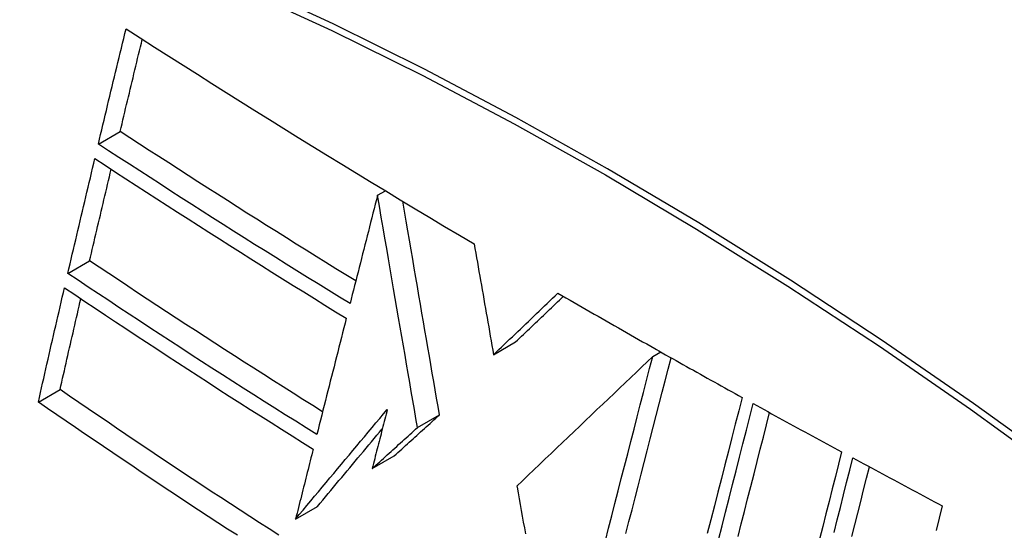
# Model space of a CAD drawing. Header units: inches. Extents: x 584 to 685, y 231 to 315.
# Tile 10 of 133: x 629.087 to 629.352, y 271.275 to 271.411. Entities that reach past the tile are written whole.
import ezdxf

# ---------------------------------------------------------------- set-up
doc = ezdxf.new("R2010")
doc.units = ezdxf.units.IN
doc.header["$MEASUREMENT"] = 0
doc.layers.add('Visible Edges(ANSI)', color=7, linetype='Continuous', lineweight=25)
doc.layers.add('Visible Tangent Edges(ANSI)', color=7, linetype='Continuous', lineweight=25)

msp = doc.modelspace()

# ---------------------------------------------------------------- linework, layer by layer
at = {"layer": 'Visible Edges(ANSI)'}
for p, q in [((629.10848, 271.37813), (629.11434, 271.38151)), ((629.18338, 271.36438), (629.18549, 271.3656)), ((629.18339, 271.36438), (629.18338, 271.36438)), ((629.1003, 271.34342), (629.10615, 271.3468)), ((629.21451, 271.32162), (629.22041, 271.32503)), ((629.25776, 271.32327), (629.25825, 271.32299)), ((629.25825, 271.32299), (629.25883, 271.32266)), ((629.25721, 271.32112), (629.25936, 271.32236)), ((629.09239, 271.30889), (629.09822, 271.31226)), ((629.19412, 271.30208), (629.20001, 271.30548)), ((629.18195, 271.29107), (629.18784, 271.29447)), ((629.22076, 271.28637), (629.22081, 271.28608)), ((629.16139, 271.2775), (629.16727, 271.2809))]:
    msp.add_line(p, q, dxfattribs=at)
at = {"layer": 'Visible Edges(ANSI)', "flags": 128}
for points in [[(629.10848, 271.37813), (629.10879, 271.37942), (629.1091, 271.38071), (629.1094, 271.38199), (629.10971, 271.38328), (629.11002, 271.38457), (629.11033, 271.38586), (629.11063, 271.38715), (629.11094, 271.38843), (629.11125, 271.38972), (629.11156, 271.39101), (629.11187, 271.3923), (629.11218, 271.39359), (629.11249, 271.39488), (629.1128, 271.39617), (629.11311, 271.39746), (629.11342, 271.39875), (629.11373, 271.40003), (629.11404, 271.40132), (629.11435, 271.40261), (629.11466, 271.4039), (629.11497, 271.40519), (629.11528, 271.40647), (629.1156, 271.40776), (629.11591, 271.40904)], [(629.11591, 271.40904), (629.11972, 271.4066), (629.12355, 271.40416), (629.12738, 271.40172), (629.13121, 271.39928), (629.13505, 271.39685), (629.1389, 271.39442), (629.14275, 271.39199), (629.14662, 271.38957), (629.15048, 271.38715), (629.15436, 271.38473), (629.15824, 271.38231), (629.16213, 271.3799), (629.16602, 271.3775), (629.16992, 271.3751), (629.17382, 271.37271), (629.17773, 271.37032), (629.18164, 271.36793), (629.18557, 271.36555), (629.1895, 271.36317), (629.19344, 271.36079), (629.19739, 271.35842), (629.20136, 271.35605), (629.20533, 271.35368), (629.20931, 271.35132)], [(629.11434, 271.38151), (629.11458, 271.38254), (629.11483, 271.38357), (629.11507, 271.3846), (629.11532, 271.38563), (629.11557, 271.38666), (629.11581, 271.38769), (629.11606, 271.38872), (629.11631, 271.38975), (629.11655, 271.39078), (629.1168, 271.39181), (629.11705, 271.39285), (629.11729, 271.39388), (629.11754, 271.39491), (629.11779, 271.39594), (629.11804, 271.39697), (629.11829, 271.398), (629.11853, 271.39903), (629.11878, 271.40006), (629.11903, 271.40109), (629.11928, 271.40213), (629.11953, 271.40316), (629.11978, 271.40419), (629.12002, 271.40522), (629.12027, 271.40625)], [(629.17754, 271.3414), (629.17487, 271.34305), (629.1722, 271.34469), (629.16954, 271.34635), (629.16688, 271.348), (629.16423, 271.34965), (629.16158, 271.35131), (629.15893, 271.35297), (629.15628, 271.35463), (629.15364, 271.35629), (629.151, 271.35796), (629.14836, 271.35963), (629.14572, 271.3613), (629.14309, 271.36298), (629.14046, 271.36466), (629.13783, 271.36633), (629.13521, 271.36801), (629.13259, 271.3697), (629.12997, 271.37138), (629.12736, 271.37307), (629.12475, 271.37475), (629.12214, 271.37644), (629.11954, 271.37813), (629.11693, 271.37982), (629.11434, 271.38151)], [(629.176, 271.33533), (629.17314, 271.33709), (629.17028, 271.33884), (629.16743, 271.34061), (629.16459, 271.34237), (629.16174, 271.34414), (629.15891, 271.34591), (629.15607, 271.34768), (629.15324, 271.34946), (629.15041, 271.35123), (629.14758, 271.35301), (629.14476, 271.3548), (629.14195, 271.35658), (629.13914, 271.35837), (629.13633, 271.36016), (629.13353, 271.36195), (629.13073, 271.36374), (629.12793, 271.36553), (629.12514, 271.36733), (629.12236, 271.36912), (629.11957, 271.37092), (629.1168, 271.37272), (629.11402, 271.37452), (629.11125, 271.37633), (629.10848, 271.37813)], [(629.1003, 271.34342), (629.1006, 271.3447), (629.1009, 271.34599), (629.1012, 271.34727), (629.1015, 271.34855), (629.1018, 271.34984), (629.1021, 271.35112), (629.1024, 271.35241), (629.1027, 271.35369), (629.103, 271.35498), (629.10331, 271.35626), (629.10361, 271.35755), (629.10391, 271.35883), (629.10421, 271.36012), (629.10452, 271.3614), (629.10482, 271.36269), (629.10512, 271.36397), (629.10543, 271.36526), (629.10573, 271.36654), (629.10603, 271.36783), (629.10634, 271.36911), (629.10664, 271.37039), (629.10695, 271.37168), (629.10725, 271.37296), (629.10756, 271.37424)], [(629.10756, 271.37424), (629.11032, 271.37244), (629.11308, 271.37063), (629.11585, 271.36883), (629.11863, 271.36703), (629.1214, 271.36523), (629.12419, 271.36343), (629.12697, 271.36163), (629.12976, 271.35984), (629.13256, 271.35805), (629.13535, 271.35625), (629.13816, 271.35446), (629.14096, 271.35268), (629.14378, 271.35089), (629.14659, 271.34911), (629.14941, 271.34732), (629.15224, 271.34554), (629.15507, 271.34377), (629.1579, 271.34199), (629.16074, 271.34022), (629.16359, 271.33845), (629.16644, 271.33668), (629.16929, 271.33492), (629.17214, 271.33315), (629.175, 271.3314)], [(629.10615, 271.3468), (629.10639, 271.34782), (629.10662, 271.34884), (629.10686, 271.34987), (629.1071, 271.35089), (629.10734, 271.35191), (629.10758, 271.35294), (629.10782, 271.35396), (629.10806, 271.35499), (629.1083, 271.35601), (629.10854, 271.35704), (629.10878, 271.35806), (629.10902, 271.35909), (629.10927, 271.36011), (629.10951, 271.36114), (629.10975, 271.36216), (629.10999, 271.36319), (629.11023, 271.36421), (629.11047, 271.36524), (629.11072, 271.36626), (629.11096, 271.36729), (629.1112, 271.36831), (629.11144, 271.36934), (629.11169, 271.37036), (629.11193, 271.37138)], [(629.18338, 271.36438), (629.18308, 271.36317), (629.18277, 271.36197), (629.18246, 271.36076), (629.18215, 271.35955), (629.18185, 271.35834), (629.18154, 271.35713), (629.18123, 271.35592), (629.18092, 271.35471), (629.18061, 271.3535), (629.18031, 271.35229), (629.18, 271.35107), (629.17969, 271.34986), (629.17938, 271.34865), (629.17907, 271.34744), (629.17877, 271.34623), (629.17846, 271.34501), (629.17815, 271.3438), (629.17784, 271.34259), (629.17754, 271.34138), (629.17723, 271.34017), (629.17692, 271.33896), (629.17661, 271.33775), (629.17631, 271.33654), (629.176, 271.33533)], [(629.19412, 271.30208), (629.1937, 271.30449), (629.19329, 271.3069), (629.19287, 271.30931), (629.19245, 271.31173), (629.19203, 271.31416), (629.19161, 271.3166), (629.19119, 271.31905), (629.19076, 271.32151), (629.19034, 271.324), (629.18991, 271.32649), (629.18947, 271.32901), (629.18904, 271.33155), (629.18859, 271.33412), (629.18815, 271.3367), (629.1877, 271.33932), (629.18724, 271.34196), (629.18678, 271.34464), (629.18632, 271.34735), (629.18584, 271.35009), (629.18537, 271.35287), (629.18488, 271.35568), (629.18439, 271.35854), (629.18389, 271.36144), (629.18339, 271.36438)], [(629.20001, 271.30548), (629.19963, 271.30772), (629.19924, 271.30995), (629.19885, 271.3122), (629.19847, 271.31444), (629.19808, 271.31669), (629.19769, 271.31896), (629.1973, 271.32123), (629.1969, 271.32351), (629.19651, 271.3258), (629.19611, 271.32811), (629.19571, 271.33044), (629.1953, 271.33278), (629.1949, 271.33514), (629.19449, 271.33752), (629.19407, 271.33992), (629.19365, 271.34235), (629.19323, 271.3448), (629.19281, 271.34728), (629.19237, 271.34978), (629.19194, 271.35232), (629.1915, 271.35488), (629.19105, 271.35748), (629.1906, 271.36011), (629.19014, 271.36278)], [(629.20931, 271.35132), (629.20952, 271.3501), (629.20973, 271.34887), (629.20995, 271.34765), (629.21016, 271.34642), (629.21038, 271.34519), (629.21059, 271.34396), (629.21081, 271.34272), (629.21103, 271.34149), (629.21124, 271.34025), (629.21146, 271.33901), (629.21168, 271.33777), (629.21189, 271.33653), (629.21211, 271.33529), (629.21233, 271.33404), (629.21255, 271.3328), (629.21277, 271.33156), (629.21298, 271.33031), (629.2132, 271.32907), (629.21342, 271.32783), (629.21364, 271.32659), (629.21386, 271.32534), (629.21408, 271.3241), (629.21429, 271.32286), (629.21451, 271.32162)], [(629.16865, 271.30631), (629.166, 271.30797), (629.16336, 271.30963), (629.16072, 271.31129), (629.15809, 271.31296), (629.15546, 271.31463), (629.15284, 271.3163), (629.15022, 271.31797), (629.1476, 271.31965), (629.14498, 271.32132), (629.14237, 271.32301), (629.13976, 271.32469), (629.13716, 271.32638), (629.13455, 271.32807), (629.13195, 271.32976), (629.12936, 271.33146), (629.12676, 271.33316), (629.12417, 271.33486), (629.12159, 271.33656), (629.119, 271.33826), (629.11643, 271.33997), (629.11385, 271.34167), (629.11128, 271.34338), (629.10871, 271.34509), (629.10615, 271.3468)], [(629.16711, 271.30021), (629.16427, 271.30198), (629.16144, 271.30375), (629.15862, 271.30552), (629.1558, 271.30729), (629.15298, 271.30907), (629.15017, 271.31086), (629.14737, 271.31264), (629.14456, 271.31444), (629.14176, 271.31623), (629.13897, 271.31803), (629.13618, 271.31983), (629.13339, 271.32163), (629.13061, 271.32344), (629.12783, 271.32524), (629.12506, 271.32705), (629.12229, 271.32887), (629.11952, 271.33068), (629.11676, 271.3325), (629.11401, 271.33432), (629.11126, 271.33613), (629.10851, 271.33796), (629.10577, 271.33978), (629.10303, 271.3416), (629.1003, 271.34342)], [(629.09239, 271.30889), (629.09267, 271.31017), (629.09296, 271.31144), (629.09325, 271.31272), (629.09354, 271.314), (629.09383, 271.31528), (629.09412, 271.31656), (629.09441, 271.31784), (629.0947, 271.31911), (629.09499, 271.32039), (629.09529, 271.32167), (629.09558, 271.32295), (629.09587, 271.32423), (629.09617, 271.32551), (629.09646, 271.32679), (629.09675, 271.32807), (629.09705, 271.32935), (629.09734, 271.33063), (629.09764, 271.33191), (629.09793, 271.33319), (629.09823, 271.33447), (629.09852, 271.33574), (629.09882, 271.33702), (629.09911, 271.3383), (629.09941, 271.33958)], [(629.09941, 271.33958), (629.10214, 271.33775), (629.10488, 271.33592), (629.10762, 271.33409), (629.11037, 271.33226), (629.11312, 271.33044), (629.11587, 271.32862), (629.11863, 271.3268), (629.12139, 271.32498), (629.12416, 271.32316), (629.12693, 271.32135), (629.1297, 271.31954), (629.13248, 271.31773), (629.13526, 271.31593), (629.13804, 271.31413), (629.14083, 271.31233), (629.14362, 271.31054), (629.14642, 271.30875), (629.14922, 271.30696), (629.15202, 271.30518), (629.15483, 271.3034), (629.15764, 271.30162), (629.16046, 271.29985), (629.16329, 271.29808), (629.16612, 271.29631)], [(629.09822, 271.31226), (629.09845, 271.31327), (629.09868, 271.31429), (629.09891, 271.3153), (629.09914, 271.31632), (629.09937, 271.31733), (629.0996, 271.31835), (629.09983, 271.31936), (629.10006, 271.32038), (629.10029, 271.3214), (629.10052, 271.32241), (629.10075, 271.32343), (629.10099, 271.32445), (629.10122, 271.32546), (629.10145, 271.32648), (629.10169, 271.3275), (629.10192, 271.32851), (629.10215, 271.32953), (629.10239, 271.33055), (629.10262, 271.33156), (629.10285, 271.33258), (629.10309, 271.33359), (629.10332, 271.33461), (629.10356, 271.33563), (629.10379, 271.33664)], [(629.21451, 271.32162), (629.21523, 271.32231), (629.21595, 271.323), (629.21667, 271.32368), (629.21739, 271.32437), (629.21811, 271.32506), (629.21883, 271.32575), (629.21955, 271.32644), (629.22027, 271.32713), (629.22099, 271.32782), (629.22171, 271.32851), (629.22243, 271.3292), (629.22315, 271.32989), (629.22387, 271.33057), (629.22459, 271.33126), (629.22532, 271.33195), (629.22604, 271.33264), (629.22676, 271.33333), (629.22748, 271.33402), (629.2282, 271.3347), (629.22892, 271.33539), (629.22963, 271.33608), (629.23035, 271.33676), (629.23107, 271.33745), (629.23179, 271.33813)], [(629.22041, 271.32503), (629.22094, 271.32554), (629.22148, 271.32605), (629.22201, 271.32656), (629.22254, 271.32707), (629.22308, 271.32758), (629.22361, 271.32809), (629.22415, 271.3286), (629.22468, 271.32911), (629.22522, 271.32962), (629.22575, 271.33014), (629.22629, 271.33065), (629.22682, 271.33116), (629.22736, 271.33167), (629.22789, 271.33218), (629.22843, 271.33269), (629.22896, 271.3332), (629.2295, 271.33372), (629.23003, 271.33423), (629.23057, 271.33474), (629.2311, 271.33525), (629.23164, 271.33576), (629.23217, 271.33627), (629.23271, 271.33678), (629.23324, 271.33729)], [(629.23179, 271.33813), (629.23286, 271.33751), (629.23394, 271.33689), (629.23502, 271.33627), (629.2361, 271.33564), (629.23717, 271.33502), (629.23825, 271.3344), (629.23933, 271.33378), (629.24041, 271.33316), (629.24149, 271.33254), (629.24257, 271.33192), (629.24365, 271.3313), (629.24474, 271.33068), (629.24582, 271.33006), (629.2469, 271.32944), (629.24799, 271.32882), (629.24907, 271.3282), (629.25015, 271.32758), (629.25124, 271.32696), (629.25233, 271.32635), (629.25341, 271.32573), (629.2545, 271.32511), (629.25559, 271.3245), (629.25667, 271.32388), (629.25776, 271.32327)], [(629.175, 271.3314), (629.17467, 271.3301), (629.17434, 271.32881), (629.17402, 271.32751), (629.17369, 271.32621), (629.17336, 271.32491), (629.17303, 271.32361), (629.1727, 271.32231), (629.17237, 271.32101), (629.17204, 271.31971), (629.17171, 271.31841), (629.17138, 271.31711), (629.17105, 271.31581), (629.17072, 271.31451), (629.17039, 271.31321), (629.17006, 271.31191), (629.16973, 271.31061), (629.16941, 271.3093), (629.16908, 271.308), (629.16875, 271.3067), (629.16842, 271.3054), (629.16809, 271.3041), (629.16776, 271.3028), (629.16744, 271.30151), (629.16711, 271.30021)], [(629.25721, 271.32112), (629.25576, 271.31974), (629.2543, 271.31835), (629.25282, 271.31694), (629.25134, 271.31553), (629.24985, 271.31411), (629.24834, 271.31268), (629.24683, 271.31124), (629.24531, 271.30979), (629.24379, 271.30834), (629.24226, 271.30688), (629.24073, 271.30542), (629.23919, 271.30395), (629.23765, 271.30248), (629.2361, 271.30101), (629.23456, 271.29954), (629.23302, 271.29807), (629.23147, 271.2966), (629.22993, 271.29513), (629.22839, 271.29366), (629.22685, 271.29219), (629.22532, 271.29073), (629.22379, 271.28927), (629.22227, 271.28782), (629.22076, 271.28637)], [(629.2445, 271.27172), (629.24536, 271.27506), (629.24622, 271.27839), (629.24707, 271.28173), (629.24793, 271.28506), (629.24879, 271.28839), (629.24964, 271.29171), (629.2505, 271.29503), (629.25135, 271.29833), (629.25219, 271.30163), (629.25304, 271.30492), (629.25388, 271.30819), (629.25472, 271.31145), (629.25556, 271.31469), (629.25639, 271.31792), (629.25721, 271.32112)], [(629.25002, 271.27367), (629.25084, 271.27684), (629.25166, 271.28001), (629.25247, 271.28319), (629.25329, 271.28636), (629.2541, 271.28953), (629.25492, 271.2927), (629.25573, 271.29586), (629.25654, 271.29901), (629.25735, 271.30216), (629.25816, 271.30529), (629.25896, 271.30842), (629.25976, 271.31153), (629.26056, 271.31463), (629.26136, 271.31772), (629.26215, 271.32079)], [(629.25883, 271.32266), (629.25976, 271.32214), (629.26068, 271.32161), (629.26161, 271.32109), (629.26254, 271.32057), (629.26347, 271.32004), (629.2644, 271.31952), (629.26533, 271.319), (629.26626, 271.31848), (629.26719, 271.31795), (629.26812, 271.31743), (629.26906, 271.31691), (629.26999, 271.31639), (629.27092, 271.31587), (629.27185, 271.31535), (629.27278, 271.31483), (629.27372, 271.31431), (629.27465, 271.31379), (629.27558, 271.31327), (629.27652, 271.31275), (629.27745, 271.31223), (629.27838, 271.31171), (629.27932, 271.31119), (629.28025, 271.31067), (629.28119, 271.31016)], [(629.15689, 271.2732), (629.15428, 271.27487), (629.15168, 271.27654), (629.14909, 271.27822), (629.1465, 271.2799), (629.14392, 271.28158), (629.14135, 271.28327), (629.13878, 271.28495), (629.13621, 271.28664), (629.13365, 271.28833), (629.1311, 271.29003), (629.12855, 271.29172), (629.126, 271.29342), (629.12346, 271.29512), (629.12093, 271.29682), (629.1184, 271.29852), (629.11586, 271.30023), (629.11334, 271.30194), (629.11081, 271.30366), (629.10828, 271.30537), (629.10576, 271.30709), (629.10324, 271.30881), (629.10073, 271.31053), (629.09822, 271.31226)], [(629.28119, 271.31016), (629.28028, 271.30659), (629.27936, 271.303), (629.27844, 271.29939), (629.27751, 271.29576), (629.27658, 271.29211), (629.27564, 271.28843), (629.2747, 271.28475), (629.27376, 271.28105), (629.27281, 271.27734), (629.27186, 271.27362)], [(629.14578, 271.27317), (629.14317, 271.27486), (629.14057, 271.27655), (629.13798, 271.27824), (629.13539, 271.27994), (629.1328, 271.28164), (629.13023, 271.28334), (629.12766, 271.28504), (629.12509, 271.28674), (629.12253, 271.28845), (629.11998, 271.29015), (629.11744, 271.29186), (629.1149, 271.29356), (629.11236, 271.29527), (629.10984, 271.29698), (629.10732, 271.29868), (629.10481, 271.30039), (629.10231, 271.30209), (629.09982, 271.30379), (629.09733, 271.30549), (629.09486, 271.30719), (629.09239, 271.30889)], [(629.16139, 271.2775), (629.1624, 271.27872), (629.16342, 271.27995), (629.16444, 271.28117), (629.16546, 271.2824), (629.16649, 271.28363), (629.16751, 271.28486), (629.16854, 271.28609), (629.16956, 271.28732), (629.17059, 271.28855), (629.17162, 271.28978), (629.17265, 271.29101), (629.17368, 271.29225), (629.17471, 271.29348), (629.17574, 271.29471), (629.17677, 271.29594), (629.1778, 271.29717), (629.17883, 271.2984), (629.17985, 271.29963), (629.18088, 271.30085), (629.18191, 271.30208), (629.18294, 271.3033), (629.18396, 271.30453), (629.18498, 271.30575), (629.18601, 271.30696)], [(629.18601, 271.30696), (629.18584, 271.3063), (629.18567, 271.30564), (629.1855, 271.30498), (629.18533, 271.30432), (629.18516, 271.30366), (629.18499, 271.30299), (629.18482, 271.30233), (629.18465, 271.30167), (629.18448, 271.30101), (629.18432, 271.30034), (629.18415, 271.29968), (629.18398, 271.29902), (629.18381, 271.29836), (629.18364, 271.29769), (629.18347, 271.29703), (629.1833, 271.29637), (629.18313, 271.29571), (629.18296, 271.29504), (629.18279, 271.29438), (629.18262, 271.29372), (629.18246, 271.29306), (629.18229, 271.29239), (629.18212, 271.29173), (629.18195, 271.29107)], [(629.27487, 271.27198), (629.27582, 271.2757), (629.27676, 271.27941), (629.2777, 271.28311), (629.27864, 271.28679), (629.27958, 271.29046), (629.28051, 271.29411), (629.28143, 271.29774), (629.28235, 271.30135), (629.28327, 271.30494), (629.28418, 271.3085)], [(629.28418, 271.3085), (629.28516, 271.30796), (629.28615, 271.30742), (629.28713, 271.30688), (629.28811, 271.30634), (629.2891, 271.30579), (629.29008, 271.30525), (629.29107, 271.30471), (629.29206, 271.30417), (629.29304, 271.30363), (629.29403, 271.30309), (629.29502, 271.30255), (629.296, 271.30201), (629.29699, 271.30147), (629.29798, 271.30093), (629.29897, 271.30039), (629.29996, 271.29986), (629.30095, 271.29932), (629.30194, 271.29878), (629.30293, 271.29824), (629.30392, 271.2977), (629.30491, 271.29717), (629.3059, 271.29663), (629.30689, 271.29609), (629.30788, 271.29556)], [(629.18784, 271.29447), (629.18835, 271.29493), (629.18885, 271.29539), (629.18936, 271.29585), (629.18987, 271.29631), (629.19037, 271.29676), (629.19088, 271.29722), (629.19139, 271.29768), (629.19189, 271.29814), (629.1924, 271.2986), (629.19291, 271.29906), (629.19341, 271.29952), (629.19392, 271.29998), (629.19443, 271.30044), (629.19494, 271.30089), (629.19545, 271.30135), (629.19595, 271.30181), (629.19646, 271.30227), (629.19697, 271.30273), (629.19748, 271.30319), (629.19798, 271.30365), (629.19849, 271.30411), (629.199, 271.30457), (629.19951, 271.30502), (629.20001, 271.30548)], [(629.28012, 271.27286), (629.28097, 271.27623), (629.28183, 271.27959), (629.28268, 271.28295), (629.28354, 271.28629), (629.28439, 271.28962), (629.28523, 271.29294), (629.28608, 271.29625), (629.28692, 271.29954), (629.28775, 271.30282), (629.28858, 271.30608)], [(629.16727, 271.2809), (629.16799, 271.28176), (629.16871, 271.28263), (629.16943, 271.28349), (629.17015, 271.28436), (629.17087, 271.28523), (629.1716, 271.28609), (629.17232, 271.28696), (629.17304, 271.28783), (629.17377, 271.2887), (629.17449, 271.28957), (629.17522, 271.29044), (629.17595, 271.29131), (629.17667, 271.29218), (629.1774, 271.29305), (629.17813, 271.29392), (629.17885, 271.29479), (629.17958, 271.29566), (629.18031, 271.29653), (629.18104, 271.2974), (629.18176, 271.29827), (629.18249, 271.29914), (629.18322, 271.30001), (629.18395, 271.30088), (629.18467, 271.30175)], [(629.18195, 271.29107), (629.18245, 271.29153), (629.18296, 271.29199), (629.18347, 271.29245), (629.18397, 271.2929), (629.18448, 271.29336), (629.18499, 271.29382), (629.18549, 271.29428), (629.186, 271.29474), (629.18651, 271.2952), (629.18701, 271.29566), (629.18752, 271.29611), (629.18803, 271.29657), (629.18854, 271.29703), (629.18904, 271.29749), (629.18955, 271.29795), (629.19006, 271.29841), (629.19057, 271.29887), (629.19107, 271.29933), (629.19158, 271.29979), (629.19209, 271.30024), (629.1926, 271.3007), (629.1931, 271.30116), (629.19361, 271.30162), (629.19412, 271.30208)], [(629.16612, 271.29631), (629.16593, 271.29553), (629.16573, 271.29474), (629.16553, 271.29396), (629.16533, 271.29318), (629.16514, 271.29239), (629.16494, 271.29161), (629.16474, 271.29083), (629.16454, 271.29004), (629.16435, 271.28926), (629.16415, 271.28848), (629.16395, 271.28769), (629.16375, 271.28691), (629.16356, 271.28612), (629.16336, 271.28534), (629.16316, 271.28455), (629.16296, 271.28377), (629.16277, 271.28299), (629.16257, 271.2822), (629.16237, 271.28142), (629.16218, 271.28063), (629.16198, 271.27985), (629.16178, 271.27907), (629.16159, 271.27828), (629.16139, 271.2775)], [(629.30788, 271.29556), (629.30705, 271.29226), (629.30621, 271.28895), (629.30537, 271.28562), (629.30453, 271.28228), (629.30369, 271.27892), (629.30284, 271.27555), (629.30199, 271.27218)], [(629.30588, 271.27392), (629.30672, 271.27729), (629.30756, 271.28064), (629.3084, 271.28399), (629.30924, 271.28731), (629.31007, 271.29063), (629.3109, 271.29392)], [(629.3109, 271.29392), (629.3119, 271.29339), (629.31289, 271.29285), (629.31389, 271.29232), (629.31488, 271.29178), (629.31588, 271.29124), (629.31687, 271.29071), (629.31787, 271.29018), (629.31886, 271.28964), (629.31986, 271.28911), (629.32086, 271.28857), (629.32186, 271.28804), (629.32285, 271.28751), (629.32385, 271.28697), (629.32485, 271.28644), (629.32585, 271.28591), (629.32685, 271.28537), (629.32785, 271.28484), (629.32885, 271.28431), (629.32985, 271.28378), (629.33085, 271.28325), (629.33185, 271.28271), (629.33285, 271.28218), (629.33385, 271.28165), (629.33485, 271.28112)], [(629.31065, 271.27289), (629.31143, 271.27602), (629.31222, 271.27914), (629.313, 271.28226), (629.31378, 271.28536), (629.31456, 271.28846), (629.31533, 271.29154)], [(629.22081, 271.28608), (629.22109, 271.28453), (629.22137, 271.28297), (629.22165, 271.28141), (629.22193, 271.27984), (629.22221, 271.27828), (629.22249, 271.27671), (629.22277, 271.27514), (629.22305, 271.27357)], [(629.33485, 271.28112), (629.33403, 271.27781), (629.33321, 271.27449)]]:
    msp.add_lwpolyline(points, dxfattribs=at)
at = {"layer": 'Visible Edges(ANSI)'}
msp.add_ellipse((629.30652, 270.39312), major_axis=(-0.64961, 1.12515), ratio=0.57735, start_param=5.161526, end_param=5.834048, dxfattribs=at)
at = {"layer": 'Visible Tangent Edges(ANSI)'}
msp.add_line((629.18339, 271.36438), (629.18549, 271.36559), dxfattribs=at)
at = {"layer": 'Visible Tangent Edges(ANSI)', "flags": 128}
for points in [[(629.3678, 271.29087), (629.34329, 271.30855), (629.31874, 271.32547), (629.29416, 271.34162), (629.2696, 271.35696), (629.24504, 271.37151), (629.22049, 271.38527), (629.19596, 271.39824), (629.17146, 271.41041), (629.14701, 271.42175), (629.12266, 271.43227), (629.09842, 271.44194), (629.07431, 271.45076), (629.05032, 271.45874), (629.02649, 271.46586), (629.00284, 271.47211), (628.97937, 271.4775), (628.95612, 271.48201)], [(628.9563, 271.47939), (628.97949, 271.47498), (629.00289, 271.46969), (629.02648, 271.46354), (629.05024, 271.45652), (629.07417, 271.44864), (629.09823, 271.43991), (629.12241, 271.43032), (629.14671, 271.41988), (629.1711, 271.40861), (629.19555, 271.3965), (629.22002, 271.38359), (629.24451, 271.36987), (629.269, 271.35534), (629.2935, 271.34002), (629.31801, 271.32389), (629.34249, 271.30698), (629.36691, 271.28929)]]:
    msp.add_lwpolyline(points, dxfattribs=at)

doc.saveas('drawing.dxf')
